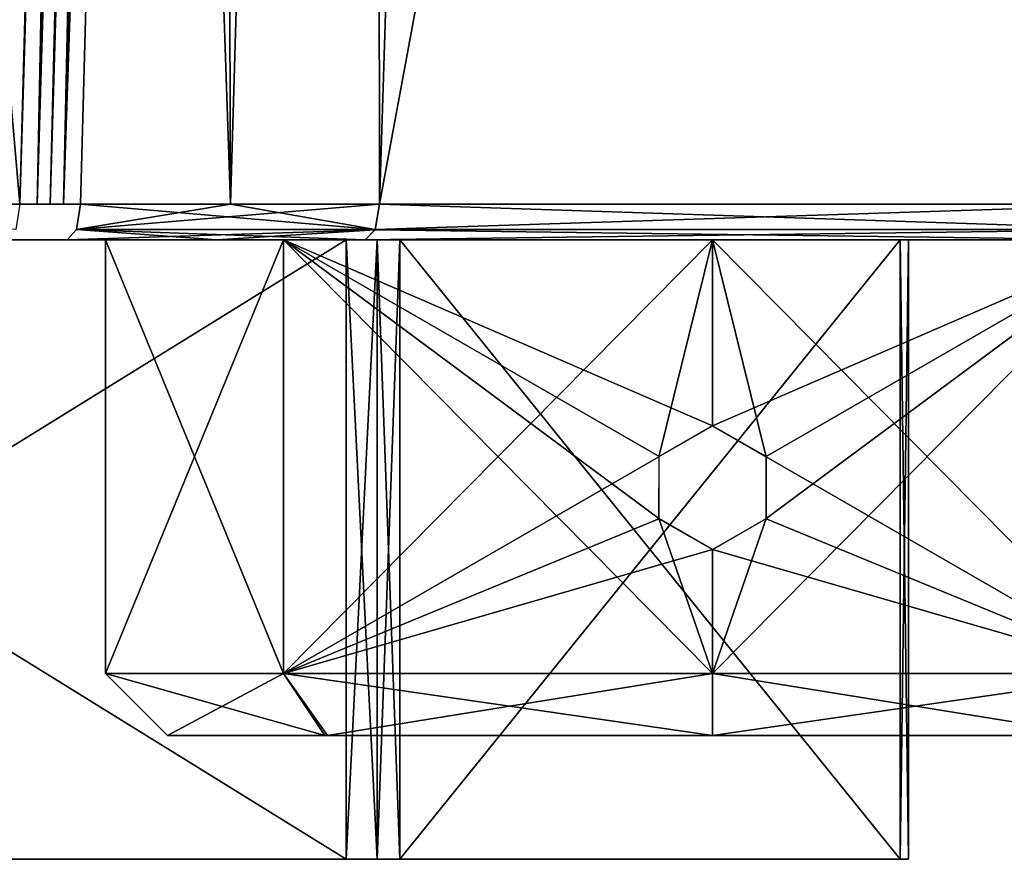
# Model space of a CAD drawing. Header units: millimetres. Extents: x -26 to 124, y -190 to 73.
# Tile 78 of 95: x 82 to 90, y -2 to 5. Entities that reach past the tile are written whole.
import ezdxf

# ---------------------------------------------------------------- set-up
doc = ezdxf.new("R2010")
doc.units = ezdxf.units.MM
doc.header["$LTSCALE"] = 41.718519
for name, color, linetype in [('1219', 7, 'CONTINUOUS'), ('1220', 7, 'CONTINUOUS'), ('1221', 7, 'CONTINUOUS'), ('1222', 7, 'CONTINUOUS'), ('1223', 7, 'CONTINUOUS'), ('1288', 7, 'CONTINUOUS'), ('1289', 7, 'CONTINUOUS'), ('1290', 7, 'CONTINUOUS'), ('1291', 7, 'CONTINUOUS'), ('1292', 7, 'CONTINUOUS'), ('1296', 7, 'CONTINUOUS'), ('1297', 7, 'CONTINUOUS'), ('1300', 7, 'CONTINUOUS'), ('1301', 7, 'CONTINUOUS'), ('1302', 7, 'CONTINUOUS'), ('1303', 7, 'CONTINUOUS'), ('1304', 7, 'CONTINUOUS'), ('1308', 7, 'CONTINUOUS'), ('1309', 7, 'CONTINUOUS'), ('435', 7, 'CONTINUOUS'), ('763', 7, 'CONTINUOUS'), ('764', 7, 'CONTINUOUS'), ('765', 7, 'CONTINUOUS'), ('767', 7, 'CONTINUOUS'), ('768', 7, 'CONTINUOUS'), ('769', 7, 'CONTINUOUS'), ('770', 7, 'CONTINUOUS'), ('771', 7, 'CONTINUOUS'), ('772', 7, 'CONTINUOUS'), ('866', 7, 'CONTINUOUS'), ('868', 7, 'CONTINUOUS'), ('870', 7, 'CONTINUOUS'), ('871', 7, 'CONTINUOUS'), ('872', 7, 'CONTINUOUS'), ('883', 7, 'CONTINUOUS'), ('884', 7, 'CONTINUOUS')]:
    doc.layers.add(name, color=color, linetype=linetype)

msp = doc.modelspace()

# ---------------------------------------------------------------- linework, layer by layer
at = {"layer": '1219', "linetype": 'CONTINUOUS'}
for points in [[(82.8506, -0.79, 0.9823), (84.1404, -0.79, -2.1125), (84.1209, -0.79, 4.0927), (82.8506, -0.79, 0.9823)], [(87.25, -0.79, -3.4), (87.25, -0.79, 5.4), (84.1209, -0.79, 4.0927), (87.25, -0.79, -3.4)], [(84.1404, -0.79, -2.1125), (87.25, -0.79, -3.4), (84.1209, -0.79, 4.0927), (84.1404, -0.79, -2.1125)], [(90.3596, -0.79, 4.1125), (87.25, -0.79, 5.4), (90.3791, -0.79, -2.0927), (90.3596, -0.79, 4.1125)], [(90.3791, -0.79, -2.0927), (87.25, -0.79, 5.4), (87.25, -0.79, -3.4), (90.3791, -0.79, -2.0927)]]:
    msp.add_3dface(points, dxfattribs=at)
at = {"layer": '1220', "linetype": 'CONTINUOUS'}
for points in [[(83.7852, -0.29, -2.4648), (82.35, -0.29, 1), (83.7852, 3.21, -2.4648), (83.7852, -0.29, -2.4648)], [(82.35, -0.29, 1), (83.7852, -0.29, 4.4648), (82.35, 3.21, 1), (82.35, -0.29, 1)], [(83.7852, 3.21, -2.4648), (82.35, -0.29, 1), (82.35, 3.21, 1), (83.7852, 3.21, -2.4648)], [(82.35, 3.21, 1), (83.7852, -0.29, 4.4648), (83.7852, 3.21, 4.4648), (82.35, 3.21, 1)], [(83.7852, -0.29, 4.4648), (87.25, -0.29, 5.9), (83.7852, 3.21, 4.4648), (83.7852, -0.29, 4.4648)], [(83.7852, 3.21, 4.4648), (87.25, -0.29, 5.9), (86.816, 0.9618, 5.8807), (83.7852, 3.21, 4.4648)], [(86.816, 1.4582, -3.8807), (83.7852, -0.29, -2.4648), (87.25, 3.21, -3.9), (86.816, 1.4582, -3.8807)], [(87.25, 3.21, -3.9), (83.7852, -0.29, -2.4648), (83.7852, 3.21, -2.4648), (87.25, 3.21, -3.9)], [(87.25, 3.21, 5.9), (83.7852, 3.21, 4.4648), (87.25, 1.71, 5.9), (87.25, 3.21, 5.9)], [(87.25, 1.71, 5.9), (83.7852, 3.21, 4.4648), (86.8179, 1.4616, 5.8809), (87.25, 1.71, 5.9)], [(86.8179, 1.4616, 5.8809), (83.7852, 3.21, 4.4648), (86.816, 0.9618, 5.8807), (86.8179, 1.4616, 5.8809)], [(87.25, 1.71, -3.9), (86.816, 1.4582, -3.8807), (87.25, 3.21, -3.9), (87.25, 1.71, -3.9)], [(86.8174, 0.9592, -3.8809), (83.7852, -0.29, -2.4648), (86.816, 1.4582, -3.8807), (86.8174, 0.9592, -3.8809)], [(87.25, 0.71, -3.9), (83.7852, -0.29, -2.4648), (86.8174, 0.9592, -3.8809), (87.25, 0.71, -3.9)], [(86.816, 0.9618, 5.8807), (87.25, -0.29, 5.9), (87.25, 0.71, 5.9), (86.816, 0.9618, 5.8807)], [(87.25, -0.29, -3.9), (83.7852, -0.29, -2.4648), (87.25, 0.71, -3.9), (87.25, -0.29, -3.9)]]:
    msp.add_3dface(points, dxfattribs=at)
at = {"layer": '1221', "linetype": 'CONTINUOUS'}
for points in [[(90.7148, -0.29, 4.4648), (87.25, 3.21, 5.9), (87.684, 1.4582, 5.8807), (90.7148, -0.29, 4.4648)], [(87.25, 3.21, 5.9), (90.7148, -0.29, 4.4648), (90.7148, 3.21, 4.4648), (87.25, 3.21, 5.9)], [(90.7148, -0.29, -2.4648), (87.25, -0.29, -3.9), (90.7148, 3.21, -2.4648), (90.7148, -0.29, -2.4648)], [(90.7148, 3.21, -2.4648), (87.25, -0.29, -3.9), (87.6839, 0.9615, -3.8808), (90.7148, 3.21, -2.4648)], [(87.25, 1.71, -3.9), (87.25, 3.21, -3.9), (90.7148, 3.21, -2.4648), (87.25, 1.71, -3.9)], [(87.25, 1.71, -3.9), (90.7148, 3.21, -2.4648), (87.6825, 1.4609, -3.8809), (87.25, 1.71, -3.9)], [(87.25, 3.21, 5.9), (87.25, 1.71, 5.9), (87.684, 1.4582, 5.8807), (87.25, 3.21, 5.9)], [(87.6825, 1.4609, -3.8809), (90.7148, 3.21, -2.4648), (87.6839, 0.9615, -3.8808), (87.6825, 1.4609, -3.8809)], [(87.682, 0.9583, 5.8809), (90.7148, -0.29, 4.4648), (87.684, 1.4582, 5.8807), (87.682, 0.9583, 5.8809)], [(87.25, -0.29, -3.9), (87.25, 0.71, -3.9), (87.6839, 0.9615, -3.8808), (87.25, -0.29, -3.9)], [(87.25, 0.71, 5.9), (90.7148, -0.29, 4.4648), (87.682, 0.9583, 5.8809), (87.25, 0.71, 5.9)], [(87.25, -0.29, 5.9), (90.7148, -0.29, 4.4648), (87.25, 0.71, 5.9), (87.25, -0.29, 5.9)]]:
    msp.add_3dface(points, dxfattribs=at)
at = {"layer": '1222', "linetype": 'CONTINUOUS'}
for points in [[(82.8506, -0.79, 0.9823), (84.1209, -0.79, 4.0927), (82.35, -0.29, 1), (82.8506, -0.79, 0.9823)], [(83.7852, -0.29, -2.4648), (82.8506, -0.79, 0.9823), (82.35, -0.29, 1), (83.7852, -0.29, -2.4648)], [(82.35, -0.29, 1), (84.1209, -0.79, 4.0927), (83.7852, -0.29, 4.4648), (82.35, -0.29, 1)], [(84.1404, -0.79, -2.1125), (82.8506, -0.79, 0.9823), (83.7852, -0.29, -2.4648), (84.1404, -0.79, -2.1125)], [(84.1209, -0.79, 4.0927), (87.25, -0.79, 5.4), (83.7852, -0.29, 4.4648), (84.1209, -0.79, 4.0927)], [(87.25, -0.79, 5.4), (87.25, -0.29, 5.9), (83.7852, -0.29, 4.4648), (87.25, -0.79, 5.4)], [(87.25, -0.29, -3.9), (84.1404, -0.79, -2.1125), (83.7852, -0.29, -2.4648), (87.25, -0.29, -3.9)], [(87.25, -0.79, -3.4), (84.1404, -0.79, -2.1125), (87.25, -0.29, -3.9), (87.25, -0.79, -3.4)]]:
    msp.add_3dface(points, dxfattribs=at)
at = {"layer": '1223', "linetype": 'CONTINUOUS'}
for points in [[(87.25, -0.79, 5.4), (90.3596, -0.79, 4.1125), (87.25, -0.29, 5.9), (87.25, -0.79, 5.4)], [(87.25, -0.29, 5.9), (90.3596, -0.79, 4.1125), (90.7148, -0.29, 4.4648), (87.25, -0.29, 5.9)], [(90.3791, -0.79, -2.0927), (87.25, -0.79, -3.4), (90.7148, -0.29, -2.4648), (90.3791, -0.79, -2.0927)], [(90.7148, -0.29, -2.4648), (87.25, -0.79, -3.4), (87.25, -0.29, -3.9), (90.7148, -0.29, -2.4648)]]:
    msp.add_3dface(points, dxfattribs=at)
at = {"layer": '1288', "color": 7, "linetype": 'CONTINUOUS'}
for points in [[(76.2085, 3.21, -9.5), (76.2085, -1.79, -9.5), (84.2915, -1.79, -9.5), (76.2085, 3.21, -9.5)], [(76.2085, 3.21, -9.5), (84.2915, -1.79, -9.5), (84.2915, 3.21, -9.5), (76.2085, 3.21, -9.5)]]:
    msp.add_3dface(points, dxfattribs=at)
at = {"layer": '1289', "color": 7, "linetype": 'CONTINUOUS'}
for points in [[(84.7245, 3.21, -9.75), (84.7245, -1.79, -9.75), (88.7659, -1.79, -16.75), (84.7245, 3.21, -9.75)], [(84.7245, 3.21, -9.75), (88.7659, -1.79, -16.75), (88.7659, 3.21, -16.75), (84.7245, 3.21, -9.75)]]:
    msp.add_3dface(points, dxfattribs=at)
at = {"layer": '1290', "color": 7, "linetype": 'CONTINUOUS'}
for points in [[(88.7659, 3.21, -17.25), (88.7659, -1.79, -17.25), (84.7245, -1.79, -24.25), (88.7659, 3.21, -17.25)], [(84.7245, 3.21, -24.25), (88.7659, 3.21, -17.25), (84.7245, -1.79, -24.25), (84.7245, 3.21, -24.25)]]:
    msp.add_3dface(points, dxfattribs=at)
at = {"layer": '1291', "color": 7, "linetype": 'CONTINUOUS'}
for points in [[(84.2915, 3.21, -24.5), (84.2915, -1.79, -24.5), (76.2085, -1.79, -24.5), (84.2915, 3.21, -24.5)], [(84.2915, 3.21, -24.5), (76.2085, -1.79, -24.5), (76.2085, 3.21, -24.5), (84.2915, 3.21, -24.5)]]:
    msp.add_3dface(points, dxfattribs=at)
at = {"layer": '1292', "color": 7, "linetype": 'CONTINUOUS'}
for points in [[(84.5415, -1.79, -24.433), (84.2915, -1.79, -24.5), (84.5415, 3.21, -24.433), (84.5415, -1.79, -24.433)], [(84.5415, 3.21, -24.433), (84.2915, -1.79, -24.5), (84.2915, 3.21, -24.5), (84.5415, 3.21, -24.433)], [(84.7245, 3.21, -24.25), (84.7245, -1.79, -24.25), (84.5415, -1.79, -24.433), (84.7245, 3.21, -24.25)], [(84.7245, 3.21, -24.25), (84.5415, -1.79, -24.433), (84.5415, 3.21, -24.433), (84.7245, 3.21, -24.25)]]:
    msp.add_3dface(points, dxfattribs=at)
at = {"layer": '1296', "color": 7, "linetype": 'CONTINUOUS'}
for points in [[(84.2915, 3.21, -9.5), (84.2915, -1.79, -9.5), (84.5415, -1.79, -9.567), (84.2915, 3.21, -9.5)], [(84.2915, 3.21, -9.5), (84.5415, -1.79, -9.567), (84.5415, 3.21, -9.567), (84.2915, 3.21, -9.5)], [(84.5415, -1.79, -9.567), (84.7245, -1.79, -9.75), (84.5415, 3.21, -9.567), (84.5415, -1.79, -9.567)], [(84.5415, 3.21, -9.567), (84.7245, -1.79, -9.75), (84.7245, 3.21, -9.75), (84.5415, 3.21, -9.567)]]:
    msp.add_3dface(points, dxfattribs=at)
at = {"layer": '1297', "color": 7, "linetype": 'CONTINUOUS'}
for points in [[(88.7659, 3.21, -16.75), (88.7659, -1.79, -16.75), (88.8329, -1.79, -17), (88.7659, 3.21, -16.75)], [(88.7659, 3.21, -16.75), (88.8329, -1.79, -17), (88.8329, 3.21, -17), (88.7659, 3.21, -16.75)], [(88.8329, -1.79, -17), (88.7659, -1.79, -17.25), (88.8329, 3.21, -17), (88.8329, -1.79, -17)], [(88.8329, 3.21, -17), (88.7659, -1.79, -17.25), (88.7659, 3.21, -17.25), (88.8329, 3.21, -17)]]:
    msp.add_3dface(points, dxfattribs=at)
at = {"layer": '1300', "color": 7, "linetype": 'CONTINUOUS'}
for points in [[(76.2085, 3.21, 26.5), (76.2085, -1.79, 26.5), (84.2915, -1.79, 26.5), (76.2085, 3.21, 26.5)], [(76.2085, 3.21, 26.5), (84.2915, -1.79, 26.5), (84.2915, 3.21, 26.5), (76.2085, 3.21, 26.5)]]:
    msp.add_3dface(points, dxfattribs=at)
at = {"layer": '1301', "color": 7, "linetype": 'CONTINUOUS'}
for points in [[(84.7245, 3.21, 26.25), (84.7245, -1.79, 26.25), (88.7659, -1.79, 19.25), (84.7245, 3.21, 26.25)], [(84.7245, 3.21, 26.25), (88.7659, -1.79, 19.25), (88.7659, 3.21, 19.25), (84.7245, 3.21, 26.25)]]:
    msp.add_3dface(points, dxfattribs=at)
at = {"layer": '1302', "color": 7, "linetype": 'CONTINUOUS'}
for points in [[(88.7659, 3.21, 18.75), (88.7659, -1.79, 18.75), (84.7245, -1.79, 11.75), (88.7659, 3.21, 18.75)], [(84.7245, 3.21, 11.75), (88.7659, 3.21, 18.75), (84.7245, -1.79, 11.75), (84.7245, 3.21, 11.75)]]:
    msp.add_3dface(points, dxfattribs=at)
at = {"layer": '1303', "color": 7, "linetype": 'CONTINUOUS'}
for points in [[(84.2915, 3.21, 11.5), (84.2915, -1.79, 11.5), (76.2085, -1.79, 11.5), (84.2915, 3.21, 11.5)], [(84.2915, 3.21, 11.5), (76.2085, -1.79, 11.5), (76.2085, 3.21, 11.5), (84.2915, 3.21, 11.5)]]:
    msp.add_3dface(points, dxfattribs=at)
at = {"layer": '1304', "color": 7, "linetype": 'CONTINUOUS'}
for points in [[(84.5415, -1.79, 11.567), (84.2915, -1.79, 11.5), (84.5415, 3.21, 11.567), (84.5415, -1.79, 11.567)], [(84.5415, 3.21, 11.567), (84.2915, -1.79, 11.5), (84.2915, 3.21, 11.5), (84.5415, 3.21, 11.567)], [(84.7245, 3.21, 11.75), (84.7245, -1.79, 11.75), (84.5415, -1.79, 11.567), (84.7245, 3.21, 11.75)], [(84.7245, 3.21, 11.75), (84.5415, -1.79, 11.567), (84.5415, 3.21, 11.567), (84.7245, 3.21, 11.75)]]:
    msp.add_3dface(points, dxfattribs=at)
at = {"layer": '1308', "color": 7, "linetype": 'CONTINUOUS'}
for points in [[(84.2915, 3.21, 26.5), (84.2915, -1.79, 26.5), (84.5415, -1.79, 26.433), (84.2915, 3.21, 26.5)], [(84.2915, 3.21, 26.5), (84.5415, -1.79, 26.433), (84.5415, 3.21, 26.433), (84.2915, 3.21, 26.5)], [(84.5415, -1.79, 26.433), (84.7245, -1.79, 26.25), (84.5415, 3.21, 26.433), (84.5415, -1.79, 26.433)], [(84.5415, 3.21, 26.433), (84.7245, -1.79, 26.25), (84.7245, 3.21, 26.25), (84.5415, 3.21, 26.433)]]:
    msp.add_3dface(points, dxfattribs=at)
at = {"layer": '1309', "color": 7, "linetype": 'CONTINUOUS'}
for points in [[(88.7659, 3.21, 19.25), (88.7659, -1.79, 19.25), (88.8329, -1.79, 19), (88.7659, 3.21, 19.25)], [(88.7659, 3.21, 19.25), (88.8329, -1.79, 19), (88.8329, 3.21, 19), (88.7659, 3.21, 19.25)], [(88.8329, -1.79, 19), (88.7659, -1.79, 18.75), (88.8329, 3.21, 19), (88.8329, -1.79, 19)], [(88.8329, 3.21, 19), (88.7659, -1.79, 18.75), (88.7659, 3.21, 18.75), (88.8329, 3.21, 19)]]:
    msp.add_3dface(points, dxfattribs=at)
at = {"layer": '435', "linetype": 'CONTINUOUS'}
for points in [[(81.5, 3.21, 1), (84.375, 3.21, -3.9796), (84.375, 3.21, 5.9796), (81.5, 3.21, 1)], [(84.375, 3.21, -3.9796), (90.125, 3.21, -3.9796), (84.375, 3.21, 5.9796), (84.375, 3.21, -3.9796)], [(84.375, 3.21, 5.9796), (90.125, 3.21, -3.9796), (90.125, 3.21, 5.9796), (84.375, 3.21, 5.9796)]]:
    msp.add_3dface(points, dxfattribs=at)
at = {"layer": '763', "color": 7, "linetype": 'CONTINUOUS'}
for points in [[(70.4802, 3.21, 40.714), (70.4802, 3.21, -38.714), (81.82, 3.21, 40.6311), (70.4802, 3.21, 40.714)], [(81.82, 3.21, 40.6311), (70.4802, 3.21, -38.714), (82.0403, 3.21, 40.5034), (81.82, 3.21, 40.6311)], [(82.0403, 3.21, 40.5034), (70.4802, 3.21, -38.714), (83.2471, 3.21, 40.0299), (82.0403, 3.21, 40.5034)], [(83.2471, 3.21, 40.0299), (70.4802, 3.21, -38.714), (84.4451, 3.21, 39.5349), (83.2471, 3.21, 40.0299)], [(84.4451, 3.21, 39.5349), (70.4802, 3.21, -38.714), (90.6216, 3.21, 35.3716), (84.4451, 3.21, 39.5349)], [(90.6216, 3.21, 35.3716), (70.4802, 3.21, -38.714), (94.7848, 3.21, 29.1952), (90.6216, 3.21, 35.3716)], [(94.7848, 3.21, 29.1952), (70.4802, 3.21, -38.714), (95.2799, 3.21, 27.9971), (94.7848, 3.21, 29.1952)], [(95.2799, 3.21, 27.9971), (70.4802, 3.21, -38.714), (95.7534, 3.21, 26.7903), (95.2799, 3.21, 27.9971)], [(95.7534, 3.21, 26.7903), (70.4802, 3.21, -38.714), (95.8811, 3.21, 26.57), (95.7534, 3.21, 26.7903)], [(95.8811, 3.21, 26.57), (70.4802, 3.21, -38.714), (96.0715, 3.21, 26.4009), (95.8811, 3.21, 26.57)], [(96.0715, 3.21, 26.4009), (70.4802, 3.21, -38.714), (96.1216, 3.21, 26.3556), (96.0715, 3.21, 26.4009)], [(96.1216, 3.21, 26.3556), (70.4802, 3.21, -38.714), (96.1516, 3.21, 26.3019), (96.1216, 3.21, 26.3556)], [(96.1516, 3.21, 26.3019), (70.4802, 3.21, -38.714), (98.0321, 3.21, 20.5263), (96.1516, 3.21, 26.3019)], [(98.0321, 3.21, 20.5263), (70.4802, 3.21, -38.714), (95.964, 3.21, 14.6135), (98.0321, 3.21, 20.5263)], [(95.964, 3.21, 14.6135), (70.4802, 3.21, -38.714), (95.964, 3.21, -12.6135), (95.964, 3.21, 14.6135)], [(95.964, 3.21, -12.6135), (70.4802, 3.21, -38.714), (99.4223, 3.21, -12.6135), (95.964, 3.21, -12.6135)], [(99.4223, 3.21, -12.6135), (70.4802, 3.21, -38.714), (98.0321, 3.21, -18.5263), (99.4223, 3.21, -12.6135)], [(98.0321, 3.21, -18.5263), (70.4802, 3.21, -38.714), (96.1516, 3.21, -24.3019), (98.0321, 3.21, -18.5263)], [(96.1516, 3.21, -24.3019), (70.4802, 3.21, -38.714), (96.1196, 3.21, -24.3579), (96.1516, 3.21, -24.3019)], [(96.1196, 3.21, -24.3579), (70.4802, 3.21, -38.714), (96.0715, 3.21, -24.4009), (96.1196, 3.21, -24.3579)], [(96.0715, 3.21, -24.4009), (70.4802, 3.21, -38.714), (95.8811, 3.21, -24.57), (96.0715, 3.21, -24.4009)], [(95.8811, 3.21, -24.57), (70.4802, 3.21, -38.714), (95.7534, 3.21, -24.7903), (95.8811, 3.21, -24.57)], [(95.7534, 3.21, -24.7903), (70.4802, 3.21, -38.714), (95.2799, 3.21, -25.9971), (95.7534, 3.21, -24.7903)], [(95.2799, 3.21, -25.9971), (70.4802, 3.21, -38.714), (94.7848, 3.21, -27.1952), (95.2799, 3.21, -25.9971)], [(94.7848, 3.21, -27.1952), (70.4802, 3.21, -38.714), (90.6216, 3.21, -33.3716), (94.7848, 3.21, -27.1952)], [(90.6216, 3.21, -33.3716), (70.4802, 3.21, -38.714), (84.4451, 3.21, -37.5349), (90.6216, 3.21, -33.3716)], [(84.4451, 3.21, -37.5349), (70.4802, 3.21, -38.714), (83.2471, 3.21, -38.0299), (84.4451, 3.21, -37.5349)], [(83.2471, 3.21, -38.0299), (70.4802, 3.21, -38.714), (82.0403, 3.21, -38.5034), (83.2471, 3.21, -38.0299)], [(82.0403, 3.21, -38.5034), (70.4802, 3.21, -38.714), (81.82, 3.21, -38.6311), (82.0403, 3.21, -38.5034)], [(81.82, 3.21, -38.6311), (70.4802, 3.21, -38.714), (81.6509, 3.21, -38.8215), (81.82, 3.21, -38.6311)], [(81.6509, 3.21, 40.8215), (70.4802, 3.21, 40.714), (81.82, 3.21, 40.6311), (81.6509, 3.21, 40.8215)]]:
    msp.add_3dface(points, dxfattribs=at)
at = {"layer": '764', "color": 7, "linetype": 'CONTINUOUS'}
msp.add_3dface([(81.6568, 3.4995, -39.1831), (81.6247, 3.2942, -39.0969), (75.8571, 3.4995, -41.0708), (81.6568, 3.4995, -39.1831)], dxfattribs=at)
at = {"layer": '765', "color": 7, "linetype": 'CONTINUOUS'}
for points in [[(81.6568, 3.4995, -39.1831), (75.8571, 3.4995, -41.0708), (77.7436, 48.6103, -42.1626), (81.6568, 3.4995, -39.1831)], [(82.7405, 43.5028, -40.2658), (81.6568, 3.4995, -39.1831), (77.7436, 48.6103, -42.1626), (82.7405, 43.5028, -40.2658)]]:
    msp.add_3dface(points, dxfattribs=at)
at = {"layer": '767', "color": 7, "linetype": 'CONTINUOUS'}
for points in [[(81.6568, 3.4995, -39.1831), (82.7405, 43.5028, -40.2658), (82.8658, 43.3446, -40.1889), (81.6568, 3.4995, -39.1831)], [(81.7966, 3.4986, -39.1026), (81.6568, 3.4995, -39.1831), (82.8658, 43.3446, -40.1889), (81.7966, 3.4986, -39.1026)], [(82.9788, 43.1993, -40.0558), (81.7966, 3.4986, -39.1026), (82.8658, 43.3446, -40.1889), (82.9788, 43.1993, -40.0558)], [(81.9033, 3.4988, -38.9819), (81.7966, 3.4986, -39.1026), (82.9788, 43.1993, -40.0558), (81.9033, 3.4988, -38.9819)]]:
    msp.add_3dface(points, dxfattribs=at)
at = {"layer": '768', "color": 7, "linetype": 'CONTINUOUS'}
for points in [[(81.9033, 3.4988, -38.9819), (82.9788, 43.1993, -40.0558), (83.0686, 43.1343, -39.945), (81.9033, 3.4988, -38.9819)], [(82.0096, 3.4986, -38.8634), (81.9033, 3.4988, -38.9819), (83.0686, 43.1343, -39.945), (82.0096, 3.4986, -38.8634)], [(83.2174, 43.11, -39.8534), (82.0096, 3.4986, -38.8634), (83.0686, 43.1343, -39.945), (83.2174, 43.11, -39.8534)], [(82.6825, 23.3078, -39.3182), (82.0096, 3.4986, -38.8634), (83.2174, 43.11, -39.8534), (82.6825, 23.3078, -39.3182)], [(82.1471, 3.4996, -38.7829), (82.0096, 3.4986, -38.8634), (82.6825, 23.3078, -39.3182), (82.1471, 3.4996, -38.7829)]]:
    msp.add_3dface(points, dxfattribs=at)
at = {"layer": '769', "color": 7, "linetype": 'CONTINUOUS'}
for points in [[(82.6825, 23.3078, -39.3182), (83.2174, 43.11, -39.8534), (83.3591, 3.4995, -38.308), (82.6825, 23.3078, -39.3182)], [(83.2174, 43.11, -39.8534), (84.5151, 43.11, -39.3302), (83.3591, 3.4995, -38.308), (83.2174, 43.11, -39.8534)], [(84.5151, 43.11, -39.3302), (84.5622, 3.4995, -37.8109), (83.3591, 3.4995, -38.308), (84.5151, 43.11, -39.3302)], [(84.5622, 3.4995, -37.8109), (84.5151, 43.11, -39.3302), (85.1829, 23.3094, -38.2981), (84.5622, 3.4995, -37.8109)], [(82.1471, 3.4996, -38.7829), (82.6825, 23.3078, -39.3182), (83.3591, 3.4995, -38.308), (82.1471, 3.4996, -38.7829)]]:
    msp.add_3dface(points, dxfattribs=at)
at = {"layer": '770', "color": 7, "linetype": 'CONTINUOUS'}
for points in [[(82.1147, 3.2942, -38.6981), (82.1471, 3.4996, -38.7829), (84.5265, 3.2943, -37.7268), (82.1147, 3.2942, -38.6981)], [(82.1471, 3.4996, -38.7829), (83.3591, 3.4995, -38.308), (84.5265, 3.2943, -37.7268), (82.1471, 3.4996, -38.7829)], [(83.3591, 3.4995, -38.308), (84.5622, 3.4995, -37.8109), (84.5265, 3.2943, -37.7268), (83.3591, 3.4995, -38.308)], [(83.2471, 3.21, -38.0299), (82.0403, 3.21, -38.5034), (82.1147, 3.2942, -38.6981), (83.2471, 3.21, -38.0299)], [(84.4451, 3.21, -37.5349), (82.1147, 3.2942, -38.6981), (84.5265, 3.2943, -37.7268), (84.4451, 3.21, -37.5349)], [(84.4451, 3.21, -37.5349), (83.2471, 3.21, -38.0299), (82.1147, 3.2942, -38.6981), (84.4451, 3.21, -37.5349)]]:
    msp.add_3dface(points, dxfattribs=at)
at = {"layer": '771', "color": 7, "linetype": 'CONTINUOUS'}
for points in [[(84.5265, 3.2943, -37.7268), (84.5622, 3.4995, -37.8109), (90.8336, 3.4988, -33.5836), (84.5265, 3.2943, -37.7268)], [(90.7689, 3.2942, -33.5189), (84.5265, 3.2943, -37.7268), (90.8336, 3.4988, -33.5836), (90.7689, 3.2942, -33.5189)], [(84.4451, 3.21, -37.5349), (84.5265, 3.2943, -37.7268), (90.7689, 3.2942, -33.5189), (84.4451, 3.21, -37.5349)], [(90.6216, 3.21, -33.3716), (84.4451, 3.21, -37.5349), (90.7689, 3.2942, -33.5189), (90.6216, 3.21, -33.3716)]]:
    msp.add_3dface(points, dxfattribs=at)
at = {"layer": '772', "color": 7, "linetype": 'CONTINUOUS'}
for points in [[(84.5622, 3.4995, -37.8109), (85.1829, 23.3094, -38.2981), (91.8865, 43.11, -34.6365), (84.5622, 3.4995, -37.8109)], [(90.8336, 3.4988, -33.5836), (84.5622, 3.4995, -37.8109), (91.8865, 43.11, -34.6365), (90.8336, 3.4988, -33.5836)]]:
    msp.add_3dface(points, dxfattribs=at)
at = {"layer": '866', "color": 7, "linetype": 'CONTINUOUS'}
msp.add_3dface([(81.6566, 3.4995, 41.1832), (82.1988, 23.5044, 41.7245), (77.7436, 48.6103, 44.1626), (81.6566, 3.4995, 41.1832)], dxfattribs=at)
at = {"layer": '868', "color": 7, "linetype": 'CONTINUOUS'}
for points in [[(82.8758, 43.3323, 42.1803), (82.7402, 43.5028, 42.2659), (81.7966, 3.4986, 41.1026), (82.8758, 43.3323, 42.1803)], [(81.7966, 3.4986, 41.1026), (82.7402, 43.5028, 42.2659), (82.1988, 23.5044, 41.7245), (81.7966, 3.4986, 41.1026)], [(81.9035, 3.4988, 40.9815), (82.8758, 43.3323, 42.1803), (81.7966, 3.4986, 41.1026), (81.9035, 3.4988, 40.9815)], [(81.9035, 3.4988, 40.9815), (82.4401, 23.3134, 41.5178), (82.8758, 43.3323, 42.1803), (81.9035, 3.4988, 40.9815)], [(81.6566, 3.4995, 41.1832), (81.7966, 3.4986, 41.1026), (82.1988, 23.5044, 41.7245), (81.6566, 3.4995, 41.1832)]]:
    msp.add_3dface(points, dxfattribs=at)
at = {"layer": '870', "color": 7, "linetype": 'CONTINUOUS'}
for points in [[(82.0097, 3.4986, 40.8633), (83.2174, 43.11, 41.8533), (83.0686, 43.1343, 41.945), (82.0097, 3.4986, 40.8633)], [(82.4401, 23.3134, 41.5178), (82.0097, 3.4986, 40.8633), (83.0686, 43.1343, 41.945), (82.4401, 23.3134, 41.5178)], [(83.2174, 43.11, 41.8533), (82.0097, 3.4986, 40.8633), (82.6825, 23.3078, 41.3182), (83.2174, 43.11, 41.8533)], [(81.9035, 3.4988, 40.9815), (82.0097, 3.4986, 40.8633), (82.4401, 23.3134, 41.5178), (81.9035, 3.4988, 40.9815)], [(82.1469, 3.4996, 40.783), (82.6825, 23.3078, 41.3182), (82.0097, 3.4986, 40.8633), (82.1469, 3.4996, 40.783)]]:
    msp.add_3dface(points, dxfattribs=at)
at = {"layer": '871', "color": 7, "linetype": 'CONTINUOUS'}
for points in [[(82.6825, 23.3078, 41.3182), (83.3591, 3.4995, 40.308), (83.2174, 43.11, 41.8533), (82.6825, 23.3078, 41.3182)], [(83.2174, 43.11, 41.8533), (83.3591, 3.4995, 40.308), (84.5151, 43.11, 41.3302), (83.2174, 43.11, 41.8533)], [(83.3591, 3.4995, 40.308), (84.5622, 3.4995, 39.8109), (84.5151, 43.11, 41.3302), (83.3591, 3.4995, 40.308)], [(84.5622, 3.4995, 39.8109), (85.1829, 23.3094, 40.2981), (84.5151, 43.11, 41.3302), (84.5622, 3.4995, 39.8109)], [(82.1469, 3.4996, 40.783), (83.3591, 3.4995, 40.308), (82.6825, 23.3078, 41.3182), (82.1469, 3.4996, 40.783)]]:
    msp.add_3dface(points, dxfattribs=at)
at = {"layer": '872', "color": 7, "linetype": 'CONTINUOUS'}
for points in [[(85.1829, 23.3094, 40.2981), (90.8336, 3.4988, 35.5836), (85.8027, 43.11, 40.7832), (85.1829, 23.3094, 40.2981)], [(85.8027, 43.11, 40.7832), (90.8336, 3.4988, 35.5836), (91.8865, 43.11, 36.6365), (85.8027, 43.11, 40.7832)], [(84.5622, 3.4995, 39.8109), (90.8336, 3.4988, 35.5836), (85.1829, 23.3094, 40.2981), (84.5622, 3.4995, 39.8109)]]:
    msp.add_3dface(points, dxfattribs=at)
at = {"layer": '883', "color": 7, "linetype": 'CONTINUOUS'}
for points in [[(84.5622, 3.4995, 39.8109), (84.5253, 3.2912, 39.7238), (90.7689, 3.2942, 35.5189), (84.5622, 3.4995, 39.8109)], [(90.8336, 3.4988, 35.5836), (84.5622, 3.4995, 39.8109), (90.7689, 3.2942, 35.5189), (90.8336, 3.4988, 35.5836)], [(84.4451, 3.21, 39.5349), (90.6216, 3.21, 35.3716), (84.5253, 3.2912, 39.7238), (84.4451, 3.21, 39.5349)], [(84.5253, 3.2912, 39.7238), (90.6216, 3.21, 35.3716), (90.7689, 3.2942, 35.5189), (84.5253, 3.2912, 39.7238)]]:
    msp.add_3dface(points, dxfattribs=at)
at = {"layer": '884', "color": 7, "linetype": 'CONTINUOUS'}
for points in [[(82.1469, 3.4996, 40.783), (82.1147, 3.2942, 40.6981), (83.3591, 3.4995, 40.308), (82.1469, 3.4996, 40.783)], [(84.5253, 3.2912, 39.7238), (84.5622, 3.4995, 39.8109), (82.1147, 3.2942, 40.6981), (84.5253, 3.2912, 39.7238)], [(82.1147, 3.2942, 40.6981), (84.5622, 3.4995, 39.8109), (83.3591, 3.4995, 40.308), (82.1147, 3.2942, 40.6981)], [(82.0403, 3.21, 40.5034), (84.5253, 3.2912, 39.7238), (82.1147, 3.2942, 40.6981), (82.0403, 3.21, 40.5034)], [(82.0403, 3.21, 40.5034), (83.2471, 3.21, 40.0299), (84.5253, 3.2912, 39.7238), (82.0403, 3.21, 40.5034)], [(83.2471, 3.21, 40.0299), (84.4451, 3.21, 39.5349), (84.5253, 3.2912, 39.7238), (83.2471, 3.21, 40.0299)]]:
    msp.add_3dface(points, dxfattribs=at)

doc.saveas('drawing.dxf')
